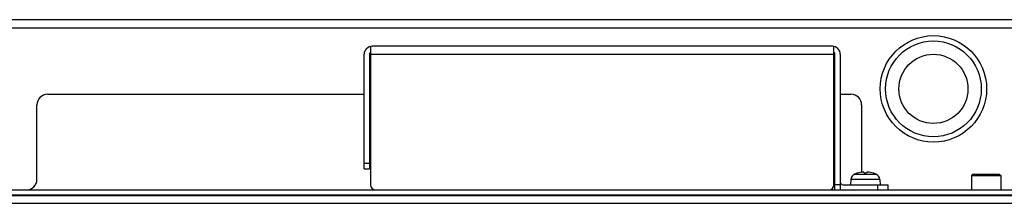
# Model space of a CAD drawing. Header units: millimetres. Extents: x 0 to 2376, y 0 to 1680.
# Tile 5 of 56: x 613 to 798, y 450 to 484. Entities that reach past the tile are written whole.
import ezdxf

# ---------------------------------------------------------------- set-up
doc = ezdxf.new("R2010")
doc.units = ezdxf.units.MM
doc.header["$LTSCALE"] = 0.2

# ---------------------------------------------------------------- blocks, each defined once
blk = doc.blocks.new('A$Cc0463c45')
for p, q in [((60.5, 13), (-218.5, 13)), ((-218.5, 11.5), (60.5, 11.5)), ((-105.8, 7.97), (-105.8, -18)), ((-19, 8), (-105.5, 8)), ((-18.7, -18), (-18.7, 7.97)), ((-107, -15), (-107, 6.5)), ((-106, 6.5), (-106, -15)), ((-105.8, 6.5), (-18.7, 6.5)), ((-18.5, -19), (-18.5, 6.5)), ((-17.5, 6.5), (-17.5, -19)), ((-166.5, -1), (-107, -1)), ((-106, -1), (-105.8, -1)), ((-18.7, -1), (-18.5, -1)), ((-17.5, -1), (-15.5, -1)), ((-168.5, -17), (-168.5, -3)), ((-13.5, -3), (-13.5, -15.66)), ((-106, -14), (-107, -14)), ((-107, -15), (-106, -15)), ((-14.8, -16.02), (-10.8, -16.02)), ((-14.26, -15.82), (-14.28, -15.82)), ((-14.25, -15.82), (-14.25, -15.82)), ((-12.57, -15.82), (-13.03, -15.82)), ((-12.57, -15.82), (-13.03, -15.82)), ((-11.35, -15.82), (-11.35, -15.82)), ((-11.32, -15.82), (-11.34, -15.82)), ((7.42, -16), (7.15, -16.28)), ((7.15, -16.28), (12.65, -16.28)), ((7.15, -16.28), (7.15, -19)), ((7.42, -16), (12.38, -16)), ((12.38, -16), (12.65, -16.28)), ((12.65, -16.28), (12.65, -19)), ((-17.5, -18), (-18.5, -18)), ((-17, -18), (-8.5, -18)), ((-15.51, -17.01), (-15.6, -18)), ((-10.09, -17.01), (-15.51, -17.01)), ((-10.5, -18), (-10.5, -19)), ((-10.09, -17.01), (-10, -18)), ((-8.5, -19), (-8.5, -18)), ((-266.1, -19), (133.9, -19)), ((133.9, -20), (-266.1, -20)), ((132.9, -20.09), (-265.1, -20.09)), ((-265.1, -21.5), (132.9, -21.5))]:
    blk.add_line(p, q)
for radius in [10, 9, 6.5]:
    blk.add_circle((0, 0), radius)
for centre, radius, start, end in [((-105.5, 6.5), 1.5, 90, 180), ((-19, 6.5), 1.5, 0, 90), ((-105.5, 6.5), 0.5, 126.8699, 180), ((-19, 6.5), 0.5, 0, 53.1301), ((-166.5, -3), 2, 90, 180), ((-15.5, -3), 2, 0, 90), ((-14.32, -17.12), 1.2, 113.5471, 175), ((-12.8, -20.6), 5, 107.2487, 113.5471), ((-14.25, -15.92), 0.101, 90, 107.2487), ((-11.35, -15.92), 0.101, 72.7513, 90), ((-12.8, -20.6), 5, 66.4529, 72.7513), ((-11.28, -17.12), 1.2, 5, 66.4529), ((-170.5, -17), 2, 270, 0), ((-104.8, -18), 1, 180, 270), ((-19.7, -18), 1, 270, 0), ((-17, -17.5), 0.5, 180, 270), ((-17, -17.5), 1.5, 250.5288, 270)]:
    blk.add_arc(centre, radius, start, end)
for centre, major_axis, ratio, start_param, end_param in [((-12.8, -20.58), (4.98, -0.45), 0.996164, 1.752076, 1.958139), ((-13.26, -15.65), (-0.201, -0.019), 0.09144, 3.148922, 4.687996), ((-12.63, -20.58), (-0.44, 4.98), 0.007867, 5.985516, 6.191578), ((-12.97, -20.58), (0.44, 4.98), 0.007867, 0.091607, 0.297669), ((-12.34, -15.65), (-0.201, 0.019), 0.09144, 4.736782, 6.275856), ((-12.8, -20.58), (4.98, 0.45), 0.996164, 1.183454, 1.389516)]:
    blk.add_ellipse(centre, major_axis=major_axis, ratio=ratio, start_param=start_param, end_param=end_param)

msp = doc.modelspace()

# ---------------------------------------------------------------- block references
msp.add_blockref('A$Cc0463c45', (784.892, 471.093))

doc.saveas('drawing.dxf')
